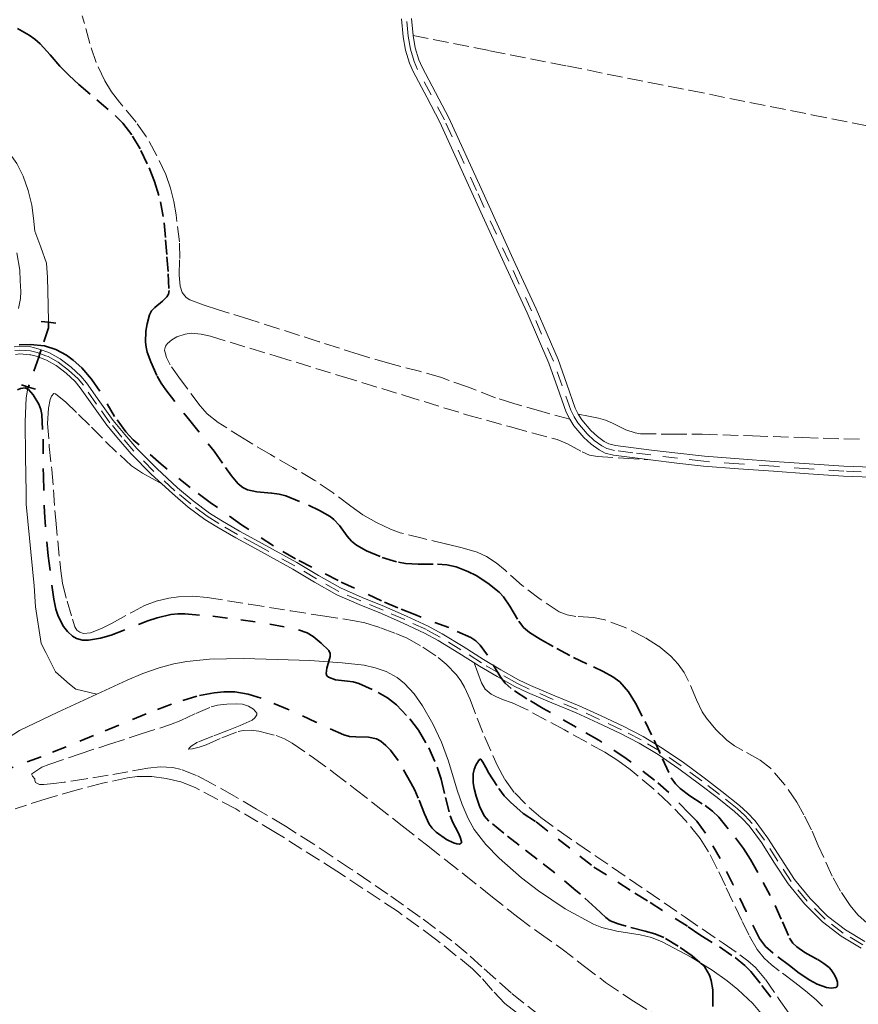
# Model space of a CAD drawing. Header units: metres. Extents: x 397317 to 400830, y 4588008 to 4590370.
# Tile 31 of 89: x 397775 to 398059, y 4589419 to 4589753. Entities that reach past the tile are written whole.
import ezdxf

# ---------------------------------------------------------------- set-up
doc = ezdxf.new("R2010")
doc.units = ezdxf.units.M
doc.header["$MEASUREMENT"] = 0
doc.linetypes.add('bt5mv20_nopinta', pattern=[10, 5, -5])
doc.linetypes.add('bt5mv20_tlin1', pattern=[7, 5.25, -1.75])
for name, color, linetype, lineweight in [('COB01_LN', 7, 'Continuous', 15), ('FLU01_LN', 7, 'Continuous', 15), ('FLU03_LN', 7, 'Continuous', 15), ('PAR01_LN', 7, 'Continuous', 15), ('PON02_LN', 7, 'Continuous', 15), ('VIA16_LN', 7, 'Continuous', 15), ('VIA19_LN', 7, 'Continuous', 15)]:
    doc.layers.add(name, color=color, linetype=linetype, lineweight=lineweight)

msp = doc.modelspace()

# ---------------------------------------------------------------- linework, layer by layer
at = {"layer": 'COB01_LN', "color": 92, "linetype": 'bt5mv20_nopinta', "lineweight": 35}
for points in [[(397774.24, 4589749.69, 146.8), (397778.11, 4589747.39, 149.33), (397780.03, 4589746.09, 150.58), (397781.93, 4589744.52, 151.66), (397785.32, 4589740.72, 153.55), (397788.58, 4589736.88, 155.14), (397791.73, 4589733.76, 156.23), (397794.99, 4589730.67, 156.9), (397801.11, 4589725.46, 157.4), (397807.28, 4589720.25, 157.72), (397809.84, 4589717.64, 157.83), (397813.19, 4589713.27, 157.99), (397816.01, 4589708.42, 158.07), (397818.81, 4589702.46, 158.08), (397820.58, 4589697.92, 158.05), (397822.64, 4589691, 158), (397823.84, 4589683.91, 157.94), (397824.36, 4589678.17, 157.89), (397824.81, 4589672.43, 157.72), (397825.23, 4589666.66, 156.89), (397825.52, 4589660.96, 155.58), (397825.31, 4589659.74, 155.27), (397824.78, 4589658.79, 154.97), (397823.32, 4589657.32, 154.4), (397820.7, 4589655.24, 153.54), (397819.61, 4589654.1, 153.14), (397818.9, 4589652.79, 152.79), (397818.09, 4589649.72, 152.52), (397817.68, 4589647.26, 152.65)], [(397817.68, 4589647.26, 152.65), (397817.53, 4589643.54, 152.94), (397817.73, 4589641.76, 152.96), (397818.14, 4589640.1, 152.8), (397819.31, 4589636.8, 151.86), (397821.47, 4589631.95, 149.84), (397822.82, 4589629.62, 148.99), (397824.38, 4589627.37, 148.52), (397832.56, 4589616.96, 147.49), (397840.74, 4589606.6, 146.46), (397844.65, 4589601.03, 145.9), (397846.65, 4589598.25, 145.63), (397848.88, 4589595.59, 145.37), (397850.49, 4589594.29, 145.31), (397852.1, 4589593.54, 145.38), (397855.22, 4589592.84, 145.71), (397860.27, 4589592.42, 146.42), (397862.75, 4589592.09, 146.74), (397865.09, 4589591.45, 146.95), (397872.68, 4589588.33, 147.42), (397876.39, 4589586.54, 147.65), (397880, 4589584.52, 147.85), (397881.32, 4589583.54, 147.92), (397883.26, 4589581.41, 148.04), (397885.85, 4589577.84, 148.2), (397887.28, 4589576.19, 148.28), (397888.98, 4589574.81, 148.37), (397892.37, 4589572.88, 148.61), (397897.67, 4589570.63, 149.08), (397903.19, 4589568.99, 149.43), (397905.58, 4589568.55, 149.5), (397909.86, 4589568.32, 149.52), (397916.33, 4589568.36, 149.4), (397919.53, 4589568.13, 149.3), (397922.67, 4589567.46, 149.17), (397926.63, 4589565.94, 148.96), (397929.45, 4589564.5, 148.78), (397933.45, 4589561.89, 148.49), (397937.2, 4589558.87, 148.23), (397938.71, 4589557.3, 148.16), (397940.91, 4589554.11, 148.19), (397943.86, 4589549.12, 148.28), (397945.54, 4589546.93, 148.23), (397947.57, 4589545.19, 148.02), (397951.18, 4589542.97, 147.17), (397956.74, 4589539.82, 145.07), (397962.42, 4589536.79, 143.14), (397969.14, 4589533.65, 141.5), (397972.51, 4589532.07, 140.75), (397975.77, 4589530.28, 140.13), (397978.09, 4589528.51, 139.72), (397981.01, 4589525.14, 139.11), (397983.38, 4589521.33, 138.51), (397986.64, 4589515.12, 137.55), (397989.76, 4589508.84, 136.67), (397992.57, 4589502.44, 136.32), (397995.53, 4589496.11, 136.39), (397996.99, 4589494.01, 136.41), (397998.57, 4589492.42, 136.42), (398001.79, 4589490, 136.45), (398007.01, 4589486.66, 136.52), (398009.46, 4589484.83, 136.57), (398011.6, 4589482.72, 136.64), (398017.28, 4589475.77, 136.92), (398019.93, 4589472.15, 137.1), (398022.35, 4589468.37, 137.29), (398026.64, 4589460.64, 137.84), (398030.69, 4589452.81, 138.38), (398033.13, 4589447.3, 138.43), (398035.56, 4589441.82, 138.38), (398036.71, 4589440.13, 138.43), (398037.99, 4589438.87, 138.53), (398040.69, 4589436.99, 138.76), (398045.12, 4589434.54, 139.12), (398047.2, 4589433.26, 139.22), (398049, 4589431.82, 139.23), (398049.68, 4589431.05, 139.07), (398050.8, 4589429.33, 138.28), (398051.44, 4589427.94, 137.44), (398051.73, 4589426.95, 136.78), (398051.77, 4589425.73, 135.9), (398051.57, 4589425.31, 135.56), (398051.19, 4589425.05, 135.34), (398049.64, 4589424.85, 134.88), (398048.06, 4589425.09, 134.49), (398044.94, 4589426.25, 133.86), (398042.46, 4589427.58, 133.44), (398038.79, 4589429.99, 132.93), (398035.53, 4589432.49, 132.6), (398029.96, 4589436.68, 132.2), (398027.4, 4589438.98, 132.05), (398025.36, 4589441.73, 131.99), (398020.84, 4589450.79, 131.99), (398016.49, 4589459.88, 132.01), (398012.02, 4589468.72, 132.05)], [(398012.02, 4589468.72, 132.05), (398007.15, 4589477.38, 132.1), (398004.15, 4589481.36, 131.89), (398001.56, 4589484.04, 131.55), (397994.73, 4589491.13, 131.02), (397989.84, 4589495.3, 130.81), (397980.28, 4589502.59, 131.45), (397970.95, 4589508.84, 132.14), (397963.28, 4589513.15, 132.33), (397952.17, 4589519.57, 132.59), (397946.66, 4589522.83, 132.69), (397941.32, 4589526.3, 132.75), (397939.29, 4589528.1, 132.77), (397937.78, 4589529.99, 132.78), (397933.36, 4589537.55, 132.8), (397930.88, 4589540.98, 132.81), (397929.38, 4589542.38, 132.81), (397927.64, 4589543.5, 132.81), (397920.19, 4589546.88, 132.75), (397908.73, 4589551.3, 132.57), (397903.01, 4589553.54, 132.53), (397897.4, 4589555.99, 132.58), (397882.78, 4589562.81, 133.04), (397868.35, 4589570.12, 133.6), (397860.87, 4589574.53, 133.83), (397850.05, 4589581.72, 134.14), (397839.42, 4589589.26, 134.48), (397832.66, 4589594.27, 134.85), (397822.87, 4589602.17, 135.65), (397813.42, 4589610.44, 136.24), (397810.85, 4589613.1, 136.31), (397807.1, 4589618.36, 136.36), (397802.08, 4589626.86, 136.31), (397799.29, 4589631.01, 136.27), (397795.95, 4589634.86, 136.22), (397793.11, 4589637.4, 136.13), (397790.84, 4589639.06, 136.02), (397787.23, 4589641.02, 135.89), (397783.36, 4589642.21, 135.89), (397778.49, 4589642.72, 136.15), (397774.77, 4589642.63, 136.45)], [(397774.22, 4589627.38, 132.2), (397775.27, 4589627.81, 132.05), (397776.77, 4589627.99, 131.86), (397777.95, 4589627.43, 131.77), (397779.48, 4589625.64, 131.73), (397781.44, 4589622.47, 131.7), (397782.09, 4589620.75, 131.69), (397782.44, 4589618.97, 131.69), (397782.9, 4589610.71, 131.72), (397782.97, 4589598.31, 131.78), (397783.32, 4589585.93, 131.81), (397784.58, 4589571.23, 131.82), (397786.46, 4589556.56, 131.81), (397787.15, 4589553.16, 131.8), (397787.94, 4589550.72, 131.79), (397789.84, 4589547.26, 131.76), (397791.19, 4589545.62, 131.74), (397792.87, 4589544.05, 131.72), (397794.2, 4589543.19, 131.57)], [(397794.2, 4589543.19, 131.57), (397796.22, 4589542.65, 131.09), (397798.26, 4589542.66, 130.75), (397802.33, 4589543.32, 130.68), (397805.88, 4589544.35, 130.83), (397818.32, 4589549.17, 132), (397821.44, 4589550.22, 132.26), (397826.15, 4589551.31, 132.47), (397828.51, 4589551.55, 132.47), (397830.89, 4589551.54, 132.36), (397840.31, 4589550.73, 131.49), (397849.77, 4589549.57, 130.66), (397859.58, 4589548.1, 130.24), (397869.36, 4589546.2, 129.78), (397872.27, 4589545.12, 129.5), (397874.27, 4589543.89, 129.22), (397877.03, 4589541.6, 128.79), (397879.56, 4589539.1, 128.45), (397880.05, 4589538.16, 128.38), (397880.08, 4589537.16, 128.34), (397878.9, 4589533.14, 128.27), (397878.65, 4589531.34, 128.29), (397878.88, 4589530.63, 128.31), (397879.43, 4589530.08, 128.33), (397881.88, 4589529.17, 128.51), (397885.89, 4589528.78, 128.96), (397887.88, 4589528.53, 129.14), (397889.74, 4589527.97, 129.21), (397896.32, 4589524.97, 128.94), (397899.49, 4589523.13, 128.77), (397902.48, 4589520.78, 128.69), (397907.01, 4589516.01, 128.69), (397909.9, 4589512.21, 128.69), (397913.49, 4589506.16, 128.69), (397916.3, 4589499.65, 128.69), (397917.59, 4589495.58, 128.69), (397919.09, 4589489.4, 128.69), (397920.66, 4589483.23, 128.69), (397921.59, 4589480.93, 128.69), (397923.37, 4589477.56, 128.69), (397924.09, 4589476, 128.69), (397924.49, 4589474.55, 128.69), (397924.46, 4589474.05, 128.69), (397923.86, 4589473.6, 128.69), (397922.88, 4589473.67, 128.69), (397921.77, 4589474.02, 128.69), (397919.46, 4589475.15, 128.69), (397915.95, 4589477.63, 128.69), (397914.54, 4589479, 128.69), (397913.58, 4589480.34, 128.69), (397911.97, 4589483.82, 128.9), (397909.85, 4589489.19, 129.63), (397908.71, 4589491.84, 129.93), (397907.38, 4589494.41, 130.06), (397903.06, 4589501.95, 130.05), (397900.47, 4589505.42, 130.04), (397898.93, 4589506.99, 130.04), (397897.17, 4589508.42, 130.04), (397895.73, 4589509.2, 130.04), (397893.01, 4589509.8, 130.04), (397888.73, 4589509.88, 130.04), (397886.63, 4589510.04, 130.04), (397884.64, 4589510.57, 130.04), (397875.22, 4589514.95, 129.7), (397865.65, 4589519.34, 129.34), (397856.74, 4589522.97, 129.66), (397852.26, 4589524.37, 129.9), (397847.75, 4589525.11, 129.99), (397844.02, 4589525.14, 129.96), (397840.74, 4589524.84, 129.91), (397834.95, 4589523.72, 129.8), (397826.29, 4589521.01, 129.62), (397817.79, 4589517.75, 129.52), (397799.95, 4589510.34, 129.6), (397782.19, 4589503.13, 129.63), (397769.88, 4589498.66, 129.35)], [(398009.62, 4589418.64, 127.33), (398009.57, 4589420.56, 127.33), (398009.57, 4589421.65, 127.33), (398009.58, 4589423.28, 127.15), (398009.57, 4589424.36, 126.75), (398008.99, 4589427.43, 126.05), (398008.42, 4589429.24, 125.91), (398006.87, 4589431.95, 125.85), (398005.14, 4589433.57, 125.85), (398002.6, 4589435.87, 125.85), (397997.88, 4589439.09, 125.85), (397993, 4589442.05, 125.85), (397989.93, 4589443.31, 125.86), (397986.7, 4589444.17, 125.91), (397980.23, 4589445.84, 126.1), (397977.5, 4589446.67, 126.23), (397974.86, 4589447.68, 126.37), (397973.35, 4589448.74, 126.46), (397969.97, 4589451.95, 126.66), (397964.84, 4589456.63, 126.66), (397963.24, 4589457.98, 126.6), (397956.14, 4589463.86, 126.65), (397950.07, 4589468.55, 126.65), (397943.99, 4589473.25, 126.65), (397938.85, 4589477.28, 126.66), (397933.77, 4589481.44, 126.74), (397932.21, 4589483.21, 126.9), (397930.62, 4589486.42, 127.38), (397929.5, 4589489.84, 127.84), (397928.8, 4589492.39, 128.02), (397928.47, 4589494.36, 128.11), (397928.49, 4589497.36, 128.25), (397928.81, 4589498.85, 128.35), (397929.39, 4589500.32, 128.5), (397930.21, 4589501.85, 128.76), (397930.66, 4589502.36, 128.92), (397931.05, 4589502.34, 129.05), (397931.74, 4589501.37, 129.27), (397932.74, 4589499.5, 129.56), (397933.8, 4589497.63, 129.69), (397937.1, 4589492.48, 129.68), (397938.93, 4589489.99, 129.67), (397941.05, 4589487.78, 129.67), (397943.21, 4589485.88, 129.67), (397945.38, 4589483.98, 129.67), (397949.76, 4589481.12, 129.71), (397957.18, 4589475.34, 129.8), (397964.6, 4589469.56, 129.9), (397969.31, 4589465.87, 129.84), (397977.46, 4589460.78, 129.89), (397983.17, 4589457.07, 129.89), (397988.37, 4589453.82, 130.03), (398001.28, 4589445.68, 130.25), (398005.14, 4589442.97, 130.4), (398011.88, 4589438.82, 130.45), (398017.09, 4589435.2, 130.07), (398020.36, 4589432.49, 129.81), (398022.48, 4589430.5, 129.68), (398026.14, 4589425.8, 129.73), (398031.81, 4589418.46, 129.92)]]:
    msp.add_polyline3d(points, dxfattribs=at)
at = {"layer": 'FLU01_LN', "color": 150, "linetype": 'Continuous', "lineweight": 15}
for points in [[(397752.64, 4589755.15, 135.06), (397749.37, 4589749.77, 134.78), (397746.01, 4589744.38, 134.49), (397744.4, 4589739.99, 134.26), (397743.99, 4589735.52, 134.02), (397745.36, 4589730.25, 133.78), (397746.75, 4589727.8, 133.69), (397748.63, 4589725.73, 133.62), (397753.58, 4589721.72, 133.55), (397758.58, 4589717.92, 133.48), (397763.77, 4589714.06, 133.35), (397768.94, 4589710.14, 133.21), (397771.22, 4589707.94, 133.15), (397773.94, 4589704.01, 133.05), (397776.09, 4589699.64, 132.96), (397777.87, 4589694.8, 132.94), (397779.1, 4589689.85, 132.94), (397779.61, 4589685.43, 132.85), (397780.1, 4589681.04, 132.72), (397782.1, 4589675.66, 132.48), (397783.99, 4589670.27, 132.25), (397784.32, 4589665.37, 132.1), (397784.55, 4589655.97, 132.12), (397784.69, 4589650.25, 132.14)], [(397777.92, 4589628.3, 129.72), (397777.76, 4589627.88, 129.66), (397777.17, 4589624.61, 129.46), (397776.85, 4589616.64, 129.35), (397776.89, 4589604.65, 129.29), (397777.2, 4589592.66, 129.14), (397777.14, 4589588.66, 129.05), (397779.81, 4589561.07, 128.48), (397780.35, 4589553.94, 128.26), (397782.23, 4589541.48, 128.03), (397783.78, 4589538.45, 127.92), (397787.11, 4589531.9, 127.66), (397791.87, 4589527.77, 127.4), (397793.95, 4589526.1, 127.35), (397801.06, 4589524.38, 127.19)], [(397801.06, 4589524.38, 127.19), (397811.38, 4589529.13, 126.86), (397816.64, 4589531.35, 126.62), (397822.15, 4589533.31, 126.42), (397827.14, 4589534.65, 126.29), (397831.52, 4589535.47, 126.17), (397839.19, 4589536.25, 125.96), (397850.73, 4589536.41, 125.71), (397862.27, 4589536.16, 125.61), (397873.18, 4589535.78, 125.61), (397884.1, 4589535.03, 125.61), (397891.6, 4589534.16, 125.61), (397895.3, 4589533.33, 125.61), (397898.97, 4589532.08, 125.61), (397902.77, 4589530, 125.61), (397905.25, 4589527.99, 125.61), (397908.51, 4589524.43, 125.61), (397911.33, 4589520.43, 125.61), (397914.8, 4589514.37, 125.61), (397917.74, 4589508.13, 125.61), (397920.11, 4589501.72, 125.61), (397923.06, 4589491.9, 125.61), (397924.71, 4589487.03, 125.61), (397926.73, 4589482.28, 125.61), (397928.85, 4589478.57, 125.61), (397932.75, 4589473.53, 125.61), (397937.3, 4589468.86, 125.61), (397944.76, 4589462.26, 125.61), (397950.55, 4589457.79, 125.61), (397959.63, 4589451.77, 125.61), (397969.22, 4589446.49, 125.61), (397971.99, 4589445.35, 125.61), (397977.08, 4589444.12, 125.61), (397984.93, 4589442.9, 125.61), (397988.77, 4589442.02, 125.61), (397992.45, 4589440.6, 125.61), (398002.28, 4589435.38, 125.61), (398009.36, 4589431.01, 125.6), (398014.41, 4589427.39, 125.59), (398018.02, 4589424.46, 125.59), (398023.07, 4589419.66, 125.57), (398027.63, 4589414.32, 125.56)], [(397659.8, 4589467.27, 127.16), (397670.8, 4589469.07, 127.14), (397677.19, 4589470.26, 127.14), (397683.53, 4589471.73, 127.14), (397700.04, 4589476.52, 127.14), (397716.44, 4589481.74, 127.14), (397734.62, 4589487.85, 127.18), (397743.6, 4589491.2, 127.21), (397752.48, 4589494.87, 127.23), (397755.59, 4589496.52, 127.23), (397760.5, 4589500.25, 127.23), (397767.4, 4589506.63, 127.23), (397771, 4589509.58, 127.23), (397774.92, 4589512.02, 127.23), (397787.92, 4589518.33, 127.23), (397801.06, 4589524.38, 127.19)]]:
    msp.add_polyline3d(points, dxfattribs=at)
at = {"layer": 'FLU03_LN', "color": 150, "linetype": 'bt5mv20_nopinta', "lineweight": 35}
msp.add_polyline3d([(397784.69, 4589650.25, 132.14), (397784.74, 4589648.38, 132.14), (397782.22, 4589640.93, 131.24), (397781.8, 4589639.68, 131.09), (397781.38, 4589638.43, 130.94), (397778.21, 4589629.08, 129.82), (397777.92, 4589628.3, 129.72)], dxfattribs=at)
at = {"layer": 'PAR01_LN', "color": 3, "linetype": 'bt5mv20_tlin1', "lineweight": 15}
for points in [[(397961.13, 4589617.42, 156.54), (397951.7, 4589620.05, 156.97), (397942.27, 4589622.69, 157.4), (397936.06, 4589624.7, 157.78), (397926.91, 4589628.22, 158.5), (397917.68, 4589631.52, 159.07), (397910.73, 4589633.52, 159.13), (397900.25, 4589636.3, 158.82), (397889.83, 4589639.31, 158.62), (397876.28, 4589643.66, 158.97), (397862.73, 4589648, 159.24), (397852.5, 4589651.24, 159.1), (397842.27, 4589654.47, 158.82), (397837.39, 4589656.05, 158.53), (397832.55, 4589657.86, 158.34), (397831.34, 4589658.61, 158.37), (397829.97, 4589660.34, 158.46), (397829.23, 4589662.4, 158.53), (397828.89, 4589666.16, 158.62), (397829.12, 4589671.81, 158.75), (397829.05, 4589677.44, 158.86), (397827.9, 4589686.59, 158.95), (397827.1, 4589691.14, 158.99), (397825.97, 4589695.67, 159.05), (397824.37, 4589700.27, 159.15), (397821.32, 4589706.83, 159.32), (397817.74, 4589713.15, 159.47), (397814.36, 4589717.96, 159.57), (397808.72, 4589724.74, 159.69), (397806.04, 4589728.22, 159.76), (397803.72, 4589731.96, 159.83), (397800.88, 4589738.12, 160), (397798.65, 4589744.53, 160.16), (397796.15, 4589753.94, 160.2)], [(397908.09, 4589747.27, 161.34), (397934.11, 4589742.13, 161.46), (397960.13, 4589736.98, 161.58), (398001.56, 4589728.75, 161.99), (398042.99, 4589720.49, 162.59), (398091.55, 4589710.85, 163.77), (398115.8, 4589705.91, 164.35), (398140.01, 4589700.75, 164.56), (398173.67, 4589693.37, 164.49), (398207.33, 4589685.99, 164.42)], [(397842.15, 4589616.26, 153.32), (397838.43, 4589619.3, 153.41), (397836.02, 4589621.96, 153.47), (397829.4, 4589630.91, 153.66), (397825.9, 4589635.82, 153.74), (397824.62, 4589638.34, 153.76), (397824, 4589640.81, 153.76), (397824.31, 4589642.09, 153.69), (397824.98, 4589643.01, 153.59), (397826.44, 4589644.25, 153.41), (397828.13, 4589645.25, 153.28), (397830.97, 4589646.25, 153.15), (397833.13, 4589646.5, 153.07), (397836.36, 4589646.26, 152.97), (397839.49, 4589645.5, 152.94), (397861.8, 4589638.73, 153.24), (397884.11, 4589631.92, 153.56), (397905.16, 4589625.44, 153.27), (397926.22, 4589618.96, 153.25), (397941.56, 4589614.68, 153.69), (397956.93, 4589610.54, 154.15), (397960.36, 4589609.11, 154.27), (397965.31, 4589606.36, 154.46), (397967.85, 4589605.28, 154.54), (397970.53, 4589604.75, 154.59), (397979.39, 4589604.21, 154.72), (397988.26, 4589603.67, 154.84)], [(397823.07, 4589595.52, 134.99), (397819.81, 4589597.35, 134.8), (397816.56, 4589599.19, 134.61), (397812.84, 4589601.7, 134.51), (397807.78, 4589606.23, 134.65), (397802.95, 4589611.03, 134.7), (397798.55, 4589615.36, 134.44), (397794.15, 4589619.7, 134.18), (397790.61, 4589623.14, 134.17), (397787.05, 4589626.02, 134.16), (397786.51, 4589626.15, 134.13), (397785.75, 4589625.27, 134.05), (397785.26, 4589624.1, 134), (397784.66, 4589621.15, 133.96), (397784.35, 4589615.97, 133.94), (397784.97, 4589608.21, 133.96), (397785.83, 4589600.46, 133.89), (397787.15, 4589583.27, 133.45), (397788.83, 4589566.1, 132.99), (397789.49, 4589561.97, 132.91), (397790.99, 4589555.87, 132.84), (397792.79, 4589549.79, 132.73), (397793.67, 4589547.2, 132.41), (397794.34, 4589546.08, 132.19), (397795.29, 4589545.31, 132.05), (397796.56, 4589544.92, 131.99), (397798.93, 4589545.1, 131.91), (397802.65, 4589546.63, 131.87), (397806.23, 4589548.45, 131.94), (397813.53, 4589552.39, 132.36), (397817.22, 4589554.33, 132.57), (397821.15, 4589555.85, 132.69), (397825.44, 4589556.87, 132.73), (397828.69, 4589557.34, 132.76), (397833.57, 4589557.53, 132.8), (397838.42, 4589557.1, 132.83), (397852.55, 4589554.83, 132.93), (397866.68, 4589552.56, 132.98), (397877.46, 4589550.89, 132.98), (397888.25, 4589549.21, 132.98), (397891.83, 4589548.47, 132.98), (397897.07, 4589546.86, 132.98), (397902.26, 4589544.93, 132.98), (397906.07, 4589543.29, 132.95), (397911.47, 4589540.32, 132.82), (397916.63, 4589536.73, 132.67), (397919.27, 4589534.55, 132.6), (397922.76, 4589530.93, 132.47), (397924.25, 4589528.92, 132.39), (397925.53, 4589526.75, 132.29), (397927.42, 4589522.62, 132.04), (397929.8, 4589516.29, 131.52), (397932.32, 4589510.02, 131.03), (397936.72, 4589500.14, 130.45), (397939.28, 4589495.38, 130.19), (397942.51, 4589490.96, 129.96), (397947.4, 4589485.99, 129.71), (397951.34, 4589482.67, 129.56), (397957.53, 4589478.09, 129.42), (397963.88, 4589473.73, 129.39), (397975.59, 4589465.71, 129.73), (397987.3, 4589457.7, 129.73), (398000.2, 4589448.87, 129.73), (398013.11, 4589440.05, 129.73), (398018.75, 4589436.21, 129.9), (398021.46, 4589434.14, 129.82), (398024, 4589431.84, 129.77), (398027.51, 4589427.73, 129.82), (398032.06, 4589421.03, 130.25), (398036.7, 4589414.41, 130.25)], [(397964.05, 4589619.11, 156.54), (397967.46, 4589618.45, 156.76), (397970.87, 4589617.79, 156.99), (397973.26, 4589617.1, 157.1), (397975.58, 4589616.09, 157.12), (397980.14, 4589613.85, 157.05), (397983.26, 4589612.77, 157.04), (397985.12, 4589612.5, 157.08), (397995.52, 4589612.37, 157.71), (398005.94, 4589612.35, 158.27), (398022.96, 4589611.76, 158.42), (398039.97, 4589611.2, 158.61), (398059.46, 4589610.62, 159.11)], [(398061.85, 4589446.86, 149.75), (398058.61, 4589449.74, 149.83), (398056.06, 4589452.83, 149.88), (398052.83, 4589457.66, 149.96), (398050.02, 4589462.74, 150.02), (398045.25, 4589473.17, 150.07), (398042.96, 4589478.42, 150.1), (398040.43, 4589483.58, 150.18), (398038, 4589487.82, 150.29), (398033.88, 4589493.84, 150.47), (398029.05, 4589499.37, 150.65), (398025.6, 4589502.09, 150.76), (398019.79, 4589505.27, 150.93), (398016.92, 4589506.91, 151.01), (398014.28, 4589508.86, 151.1), (398010.65, 4589512.38, 151.43), (398007.39, 4589516.25, 151.8), (398005.97, 4589518.39, 151.91), (398004, 4589522.43, 152.08), (398001.4, 4589528.74, 152.28), (397999.86, 4589531.76, 152.35), (397997.9, 4589534.55, 152.41), (397995.4, 4589537.21, 152.43), (397991.24, 4589540.66, 152.42), (397986.61, 4589543.6, 152.46), (397979.93, 4589546.9, 152.71), (397973.05, 4589549.51, 152.96), (397969.18, 4589550.28, 153.03), (397963.16, 4589550.69, 153.11), (397960.25, 4589551.19, 153.14), (397957.54, 4589552.29, 153.16), (397951.15, 4589556.54, 153.16), (397945.06, 4589561.18, 153.17), (397939.24, 4589566.33, 153.31), (397936.28, 4589568.85, 153.4), (397933, 4589570.98, 153.46), (397929.76, 4589572.4, 153.5), (397924.7, 4589573.89, 153.55), (397919.58, 4589575.15, 153.56), (397911.66, 4589577.02, 153.53), (397903.77, 4589579.02, 153.5), (397900.46, 4589580.19, 153.48), (397895.69, 4589582.43, 153.46), (397891.13, 4589585.1, 153.43), (397887, 4589587.95, 153.3), (397881.04, 4589592.5, 152.92), (397874.87, 4589596.73, 152.69), (397867.39, 4589601.09, 152.74), (397859.89, 4589605.44, 152.88), (397850.97, 4589610.74, 153.1), (397842.15, 4589616.26, 153.32)], [(398019.4, 4589447.78, 130.44), (398013.84, 4589459.45, 130.98), (398011.09, 4589465.3, 131.25), (398008.07, 4589471.04, 131.41), (398005.25, 4589475.48, 131.44), (398000.34, 4589481.64, 131.41), (397994.81, 4589487.36, 131.42), (397989.66, 4589492.17, 131.48), (397981.65, 4589498.89, 131.56), (397977.42, 4589501.92, 131.61), (397973, 4589504.7, 131.66), (397959.36, 4589512.25, 131.83), (397945.66, 4589519.67, 132.01), (397941.62, 4589521.42, 131.98), (397938.39, 4589522.58, 131.9), (397936.08, 4589523.56, 131.85), (397934.51, 4589524.42, 131.83), (397932.55, 4589526.05, 131.87), (397931.26, 4589528.21, 132.01), (397930.04, 4589531.59, 132.28), (397928.82, 4589534.97, 132.56)], [(397951.12, 4589415.52, 129.05), (397941.29, 4589423.25, 129.1), (397931.36, 4589432.14, 129.16), (397926.42, 4589436.61, 129.18), (397921.29, 4589440.85, 129.21), (397910.54, 4589448.91, 129.28), (397899.58, 4589456.67, 129.53), (397893.49, 4589460.84, 129.76), (397887.39, 4589465.01, 129.98), (397886.92, 4589465.28, 129.75), (397880.71, 4589469.47, 129.94), (397874.49, 4589473.65, 130.12), (397864.89, 4589479.7, 130.1), (397855.12, 4589485.49, 129.9), (397847.48, 4589489.94, 129.83), (397839.77, 4589494.29, 129.77), (397834.83, 4589496.86, 129.75), (397829.61, 4589498.91, 129.75), (397826.81, 4589499.55, 129.77), (397822.55, 4589499.78, 129.82), (397818.31, 4589499.33, 129.89), (397811.6, 4589498.12, 130.11), (397804.88, 4589496.92, 130.28), (397797.43, 4589495.72, 130.19), (397789.97, 4589494.55, 130.08), (397786.55, 4589494.11, 130.06), (397783.13, 4589493.79, 130.05), (397781.7, 4589493.81, 130.05), (397780.33, 4589494.48, 130.05), (397780.09, 4589495.1, 130), (397780.04, 4589495.75, 129.95), (397779.33, 4589496.65, 129.97), (397779.02, 4589497.08, 129.99), (397779.07, 4589497.46, 129.98), (397782.43, 4589499.68, 129.98), (397784.8, 4589500.56, 129.98), (397795.08, 4589504.06, 129.58), (397805.39, 4589507.48, 129.22), (397815.71, 4589510.78, 129.21), (397826.03, 4589514.07, 129.31), (397829.49, 4589515.41, 129.39), (397834.54, 4589517.81, 129.57), (397839.76, 4589520.03, 129.64), (397841.88, 4589520.62, 129.6), (397845.12, 4589521.04, 129.51), (397848.35, 4589521.13, 129.42), (397850.38, 4589520.94, 129.38), (397852.39, 4589520.28, 129.35), (397854.12, 4589519.25, 129.35), (397855.24, 4589517.99, 129.35), (397855.24, 4589517.37, 129.35), (397854.6, 4589516.33, 129.34), (397853.61, 4589515.55, 129.33), (397849.61, 4589513.76, 129.28), (397845.59, 4589512.14, 129.24), (397840.37, 4589510.14, 129.27), (397835.15, 4589508.14, 129.32), (397832.97, 4589506.76, 129.32), (397832.21, 4589506.03, 129.32), (397832.11, 4589505.81, 129.32), (397832.26, 4589505.72, 129.32), (397833.44, 4589505.86, 129.32), (397835.73, 4589506.48, 129.32), (397838.04, 4589507.28, 129.32), (397843.41, 4589509.57, 129.33), (397848.87, 4589511.7, 129.37), (397850.61, 4589512.08, 129.39), (397853.3, 4589512.2, 129.46), (397855.96, 4589511.86, 129.55), (397861.76, 4589510.36, 129.83), (397864.55, 4589509.24, 129.98), (397867.19, 4589507.77, 130.1), (397874.37, 4589502.88, 130.33), (397881.31, 4589497.77, 130.39), (397888.51, 4589492.27, 130.29), (397895.67, 4589486.72, 130.2), (397904.37, 4589479.85, 130.12), (397913.07, 4589472.99, 130.04), (397919.22, 4589468.19, 129.98), (397925.38, 4589463.39, 129.9), (397934.46, 4589456.12, 129.71)], [(397948.57, 4589412.3, 130.37), (397939.2, 4589419.71, 130.32), (397934.99, 4589424.04, 130.33), (397931.07, 4589428.64, 130.36), (397928.2, 4589431.45, 130.39), (397915.75, 4589441.5, 130.71), (397902.79, 4589450.9, 130.95), (397882.33, 4589464.47, 130.95), (397861.58, 4589477.61, 130.95), (397848.16, 4589485.51, 130.95), (397834.3, 4589492.83, 130.95), (397829.51, 4589494.71, 130.87), (397824.52, 4589495.87, 130.78), (397819.64, 4589496.49, 130.76), (397814.72, 4589496.5, 130.74), (397811.5, 4589496.07, 130.74), (397802.94, 4589494.2, 130.74), (397794.44, 4589491.97, 130.74), (397783.88, 4589488.98, 130.74), (397773.47, 4589485.58, 130.74)], [(397934.46, 4589456.12, 129.71), (397943.55, 4589448.86, 129.5), (397950.83, 4589443.59, 129.35), (397958.17, 4589438.41, 129.21), (397965.71, 4589432.59, 129.11), (397973.29, 4589426.81, 129.03), (397982.74, 4589420.44, 128.94), (397992.45, 4589414.46, 128.85), (397998.5, 4589411.01, 128.78), (398004.6, 4589407.63, 128.69), (398007.82, 4589405.64, 128.61), (398010.84, 4589403.32, 128.49), (398011.4, 4589402.4, 128.44), (398011.42, 4589400.64, 128.35)], [(398046.71, 4589418.74, 130.5), (398044.51, 4589420.96, 130.52), (398040.95, 4589423.92, 130.53), (398037.32, 4589426.79, 130.53), (398032.02, 4589430.76, 130.36), (398029.4, 4589432.78, 130.24), (398026.92, 4589435.03, 130.19), (398024.59, 4589437.92, 130.21), (398021.86, 4589442.77, 130.3), (398019.4, 4589447.78, 130.44)]]:
    msp.add_polyline3d(points, dxfattribs=at)
at = {"layer": 'PON02_LN', "color": 1, "linetype": 'Continuous', "lineweight": 35}
for points in [[(397787.17, 4589649.96, 132.14), (397784.69, 4589650.25, 132.14), (397782.21, 4589650.54, 132.14)], [(397775.52, 4589629.01, 129.72), (397777.92, 4589628.3, 129.72), (397780.32, 4589627.59, 129.72)]]:
    msp.add_polyline3d(points, dxfattribs=at)
at = {"layer": 'VIA16_LN', "color": 42, "linetype": 'bt5mv20_nopinta', "lineweight": 15}
for points in [[(398069.77, 4589599.27, 153.5), (398053.89, 4589599.85, 153.66), (398042.07, 4589600.65, 153.79), (398030.26, 4589601.48, 153.93), (398018.4, 4589602.3, 154.08), (398006.55, 4589603.19, 154.26), (397997.59, 4589604.21, 154.47), (397988.65, 4589605.32, 154.83), (397982.48, 4589606.09, 155.17), (397976.31, 4589606.87, 155.51), (397973.75, 4589607.56, 155.65), (397971.96, 4589608.46, 155.75), (397969.44, 4589610.27, 155.89), (397967.09, 4589612.43, 156.05), (397963.93, 4589616.21, 156.37), (397962.59, 4589618.26, 156.54), (397961.47, 4589620.45, 156.7), (397958.57, 4589628.76, 157.22), (397955.61, 4589637.04, 157.58), (397948.22, 4589654.07, 158.06), (397940.48, 4589670.92, 158.56), (397929.59, 4589694.81, 159.48), (397918.72, 4589718.71, 160.44), (397914.23, 4589727.25, 160.75), (397909.65, 4589735.81, 161.03), (397908.46, 4589738.48, 161.11), (397907.22, 4589742.69, 161.22), (397906.42, 4589747.04, 161.34), (397905.86, 4589752.95, 161.6)], [(398060.39, 4589439.52, 144.66), (398053.75, 4589443.54, 144.41), (398047.58, 4589448.26, 144.05), (398041.54, 4589454.32, 143.42), (398036.15, 4589460.92, 142.7), (398031.62, 4589467.9, 141.98), (398027.12, 4589474.93, 141.25), (398022.85, 4589480.65, 140.63), (398020.42, 4589483.27, 140.31), (398017.8, 4589485.7, 139.98), (398011.86, 4589490.43, 139.19), (398005.81, 4589495.02, 138.34), (397998.86, 4589500.13, 137.48), (397991.76, 4589505.04, 136.63), (397985.32, 4589508.89, 135.64), (397978.64, 4589512.33, 134.65), (397971.25, 4589515.82, 133.9), (397963.81, 4589519.21, 133.44), (397955.58, 4589522.62, 132.99), (397947.36, 4589526.09, 132.62), (397943.22, 4589528.08, 132.53), (397937.21, 4589531.45, 132.49), (397931.28, 4589534.97, 132.53), (397924.32, 4589539.36, 132.63), (397917.31, 4589543.67, 132.75), (397912.61, 4589546.23, 132.87), (397905.32, 4589549.61, 133.09), (397897.95, 4589552.83, 133.29), (397890.41, 4589555.92, 133.27), (397882.93, 4589559.17, 133.22), (397875.45, 4589563.4, 133.4), (397868.07, 4589567.8, 133.67), (397855.2, 4589574.93, 133.67), (397848.72, 4589578.44, 133.64), (397842.32, 4589582.08, 133.83), (397838.42, 4589584.59, 134.06), (397832.85, 4589588.74, 134.41), (397827.5, 4589593.22, 134.75), (397820.41, 4589599.78, 135.23), (397813.62, 4589606.66, 135.7), (397809.49, 4589611.38, 136.01), (397805.52, 4589616.24, 136.26), (397801.01, 4589622.54, 136.44), (397796.52, 4589628.9, 136.59), (397794.7, 4589631.12, 136.67), (397791.52, 4589634.05, 136.8), (397787.98, 4589636.73, 136.89), (397784.54, 4589638.65, 136.89), (397783.79, 4589638.93, 136.89), (397781.8, 4589639.68, 136.89), (397780.87, 4589640.03, 136.89), (397779.08, 4589640.45, 136.89), (397778.57, 4589640.57, 136.89), (397775.01, 4589640.84, 136.9), (397773.26, 4589640.67, 136.91)]]:
    msp.add_polyline3d(points, dxfattribs=at)
at = {"layer": 'VIA19_LN', "color": 7, "linetype": 'Continuous', "lineweight": 15}
for points in [[(397904.17, 4589752.89, 161.6), (397904.75, 4589746.81, 161.34), (397905.57, 4589742.3, 161.22), (397906.87, 4589737.89, 161.11), (397908.13, 4589735.07, 161.03), (397912.74, 4589726.46, 160.75), (397917.2, 4589717.97, 160.44), (397928.06, 4589694.11, 159.48), (397938.95, 4589670.22, 158.56), (397946.68, 4589653.38, 158.06), (397954.04, 4589636.42, 157.58), (397956.98, 4589628.2, 157.22), (397959.92, 4589619.78, 156.7), (397961.13, 4589617.42, 156.54), (397962.57, 4589615.21, 156.37), (397965.87, 4589611.26, 156.05), (397968.37, 4589608.96, 155.89), (397971.08, 4589607.01, 155.75), (397973.14, 4589605.97, 155.65), (397975.98, 4589605.21, 155.51), (397982.27, 4589604.42, 155.17), (397988.44, 4589603.65, 154.83), (397997.39, 4589602.53, 154.47), (398006.39, 4589601.51, 154.26), (398018.28, 4589600.62, 154.08), (398030.14, 4589599.8, 153.93), (398041.96, 4589598.97, 153.79), (398053.8, 4589598.17, 153.66), (398069.73, 4589597.59, 153.5)], [(398069.81, 4589600.96, 153.5), (398053.98, 4589601.53, 153.66), (398042.19, 4589602.33, 153.79), (398030.38, 4589603.16, 153.93), (398018.52, 4589603.98, 154.08), (398006.71, 4589604.87, 154.26), (397997.79, 4589605.89, 154.47), (397988.86, 4589606.99, 154.83), (397982.69, 4589607.76, 155.17), (397976.64, 4589608.53, 155.51), (397974.35, 4589609.14, 155.65), (397972.83, 4589609.91, 155.75), (397970.51, 4589611.58, 155.89), (397968.31, 4589613.6, 156.05), (397965.28, 4589617.22, 156.37), (397964.05, 4589619.11, 156.54), (397963.02, 4589621.12, 156.7), (397960.16, 4589629.32, 157.22), (397957.18, 4589637.66, 157.58), (397949.76, 4589654.76, 158.06), (397942.01, 4589671.62, 158.56), (397931.13, 4589695.51, 159.48), (397920.24, 4589719.45, 160.44), (397915.72, 4589728.04, 160.75), (397911.17, 4589736.55, 161.03), (397910.05, 4589739.06, 161.11), (397908.86, 4589743.08, 161.22), (397908.09, 4589747.27, 161.34), (397907.55, 4589753.02, 161.6)], [(397774.6, 4589654.9, 135.94), (397775.28, 4589658.29, 136.11), (397775.35, 4589660.61, 136.24), (397775.17, 4589664.23, 136.48), (397775, 4589667.82, 136.63), (397774.01, 4589673.69, 136.86)], [(397788.7, 4589637.84, 136.89), (397785.1, 4589639.85, 136.89), (397784.18, 4589640.2, 136.89), (397782.22, 4589640.93, 136.89), (397781.25, 4589641.29, 136.89), (397779.47, 4589641.71, 136.89), (397778.77, 4589641.87, 136.89), (397775, 4589642.17, 136.9), (397773.03, 4589641.97, 136.91)], [(398059.77, 4589438.36, 144.66), (398053.01, 4589442.45, 144.41), (398046.71, 4589447.27, 144.05), (398040.56, 4589453.43, 143.42), (398035.08, 4589460.14, 142.7), (398030.51, 4589467.19, 141.98), (398026.04, 4589474.18, 141.25), (398021.84, 4589479.81, 140.63), (398019.49, 4589482.34, 140.31), (398016.94, 4589484.7, 139.98), (398011.05, 4589489.39, 139.19), (398005.02, 4589493.96, 138.34), (397998.09, 4589499.05, 137.48), (397991.05, 4589503.93, 136.63), (397984.68, 4589507.74, 135.64), (397978.06, 4589511.15, 134.65), (397970.7, 4589514.62, 133.9), (397963.28, 4589518, 133.44), (397955.07, 4589521.41, 132.99), (397946.82, 4589524.89, 132.62), (397942.61, 4589526.91, 132.53), (397936.55, 4589530.31, 132.49), (397930.59, 4589533.85, 132.53), (397923.62, 4589538.24, 132.63), (397916.65, 4589542.53, 132.75), (397912.01, 4589545.05, 132.87), (397904.78, 4589548.41, 133.09), (397897.44, 4589551.62, 133.29), (397889.9, 4589554.71, 133.27), (397882.34, 4589557.99, 133.22), (397874.79, 4589562.26, 133.4), (397867.41, 4589566.66, 133.67), (397854.57, 4589573.77, 133.67), (397848.08, 4589577.28, 133.64), (397841.64, 4589580.95, 133.83), (397837.67, 4589583.5, 134.06), (397832.03, 4589587.71, 134.41), (397826.63, 4589592.23, 134.75), (397819.49, 4589598.83, 135.23), (397812.65, 4589605.76, 135.7), (397808.48, 4589610.53, 136.01), (397804.47, 4589615.44, 136.26), (397799.93, 4589621.78, 136.44), (397795.47, 4589628.1, 136.59), (397793.74, 4589630.21, 136.67), (397790.68, 4589633.04, 136.8), (397787.26, 4589635.62, 136.89), (397783.98, 4589637.45, 136.89), (397783.41, 4589637.67, 136.89), (397781.38, 4589638.43, 136.89), (397780.49, 4589638.77, 136.89), (397778.68, 4589639.19, 136.89), (397778.37, 4589639.26, 136.89), (397775.03, 4589639.52, 136.9), (397773.49, 4589639.37, 136.91)], [(398061.01, 4589440.68, 144.66), (398054.5, 4589444.63, 144.41), (398048.45, 4589449.25, 144.05), (398042.52, 4589455.2, 143.42), (398037.22, 4589461.7, 142.7), (398032.72, 4589468.62, 141.98), (398028.2, 4589475.68, 141.25), (398023.87, 4589481.5, 140.63), (398021.36, 4589484.21, 140.31), (398018.66, 4589486.7, 139.98), (398012.67, 4589491.47, 139.19), (398006.6, 4589496.08, 138.34), (397999.62, 4589501.2, 137.48), (397992.47, 4589506.15, 136.63), (397985.96, 4589510.04, 135.64), (397979.22, 4589513.51, 134.65), (397971.81, 4589517.01, 133.9), (397964.34, 4589520.42, 133.44), (397956.08, 4589523.84, 132.99), (397947.9, 4589527.29, 132.62), (397943.83, 4589529.25, 132.53), (397937.87, 4589532.59, 132.49), (397931.97, 4589536.09, 132.53), (397925.02, 4589540.47, 132.63), (397917.97, 4589544.81, 132.75), (397913.2, 4589547.41, 132.87), (397905.86, 4589550.81, 133.09), (397898.46, 4589554.04, 133.29), (397890.92, 4589557.14, 133.27), (397883.52, 4589560.35, 133.22), (397876.11, 4589564.54, 133.4), (397868.73, 4589568.94, 133.67), (397855.83, 4589576.09, 133.67), (397849.36, 4589579.59, 133.64), (397843, 4589583.21, 133.83), (397839.17, 4589585.67, 134.06), (397833.67, 4589589.78, 134.41), (397828.37, 4589594.21, 134.75), (397821.33, 4589600.73, 135.23), (397814.59, 4589607.56, 135.7), (397810.49, 4589612.23, 136.01), (397806.57, 4589617.04, 136.26), (397802.08, 4589623.3, 136.44), (397797.57, 4589629.7, 136.59), (397795.66, 4589632.03, 136.67), (397792.37, 4589635.06, 136.8), (397788.7, 4589637.84, 136.89)]]:
    msp.add_polyline3d(points, dxfattribs=at)

doc.saveas('drawing.dxf')
